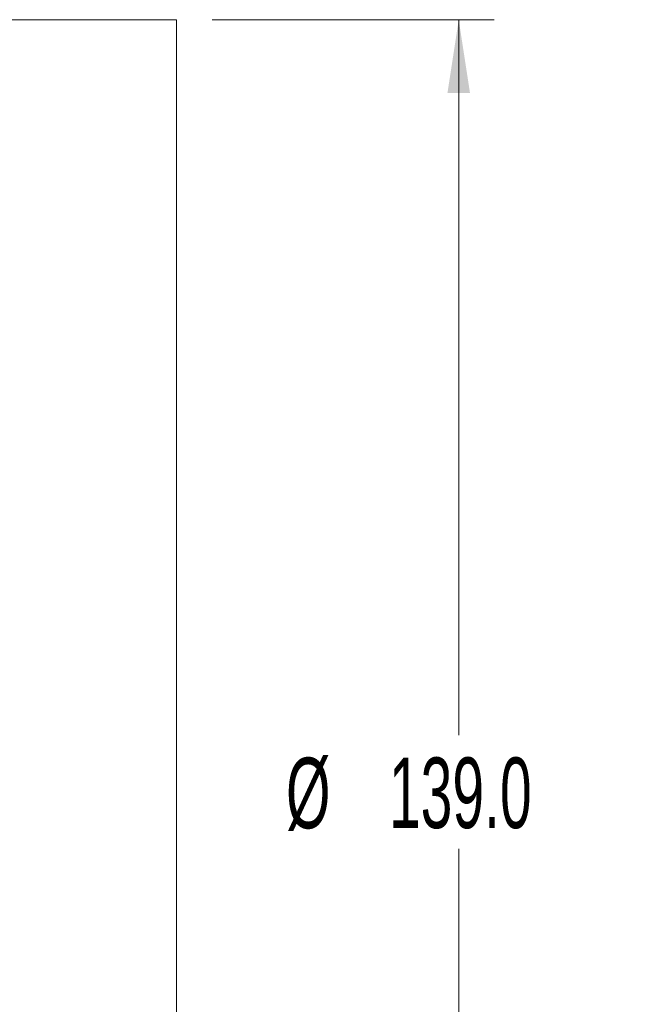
# Model space of a CAD drawing. Header units: millimetres. Extents: x 0 to 1118, y 0 to 864.
# Tile 56 of 78: x 571 to 598, y 743 to 787. Entities that reach past the tile are written whole.
import ezdxf

# ---------------------------------------------------------------- set-up
doc = ezdxf.new("R2010")
doc.units = ezdxf.units.MM
doc.styles.add('SLDTEXTSTYLE3', font='TXT', dxfattribs={"width": 0.605})
doc.dimstyles.new('SLDDIMSTYLE0', dxfattribs={"dimtxt": 3.175, "dimasz": 3.302, "dimexe": 0, "dimexo": 0.0625, "dimgap": 0.79375, "dimtad": 0, "dimtih": 1, "dimtoh": 1, "dimdec": 1, "dimlfac": 2, "dimrnd": 1e-09, "dimzin": 4, "dimdsep": 46, "dimtxsty": 'SLDTEXTSTYLE3', "dimsah": 1, "dimcen": 0.09, "dimadec": 0, "dimazin": 1, "dimtfac": 1, "dimtofl": 0, "dimtmove": 0, "dimatfit": 3, "dimfxl": 1, "dimfrac": 2, "dimtolj": 1, "dimtzin": 12, "dimarcsym": 0})

# ---------------------------------------------------------------- blocks, each defined once
blk = doc.blocks.new('_D_12')
at = {"color": 7, "linetype": 'Continuous', "lineweight": 0}
for p, q in [((579.644, 787.121), (592.344, 787.121)), ((590.744, 787.121), (590.744, 754.922)), ((590.744, 717.621), (590.744, 749.821)), ((579.644, 717.621), (592.344, 717.621))]:
    blk.add_line(p, q, dxfattribs=at)
for points in [[(590.744, 787.121), (590.236, 783.819), (591.252, 783.819)], [(590.744, 717.621), (591.252, 720.923), (590.236, 720.923)]]:
    blk.add_solid(points, dxfattribs=at)
at = {"color": 7, "linetype": 'Continuous', "lineweight": 0, "char_height": 3.175, "attachment_point": 1, "style": 'SLDTEXTSTYLE3'}
for s, insert in [('%%c', (582.972, 753.914)), ('139.0', (587.601, 753.922))]:
    blk.add_mtext(s, dxfattribs=dict(at, insert=insert))

msp = doc.modelspace()

# ---------------------------------------------------------------- linework, layer by layer
at = {"color": 7, "linetype": 'Continuous', "lineweight": 15}
for q in [(559.0436, 787.1213), (578.0436, 717.6213)]:
    msp.add_line((578.0436, 787.1213), q, dxfattribs=at)

# ---------------------------------------------------------------- dimensions: what is measured, and where the dimension line sits
at = {"color": 7, "linetype": 'Continuous', "lineweight": 0}
dim = msp.add_linear_dim(base=(590.7436, 717.6213), p1=(578.0436, 787.1213), p2=(578.0436, 717.6213), angle=90, text='%%c<>', dimstyle='SLDDIMSTYLE0', dxfattribs=at)
dim.commit()
dim.dimension.update_dxf_attribs({"geometry": '_D_12', "text_midpoint": (590.7436, 752.3713), "dimtype": 160})

doc.saveas('drawing.dxf')
